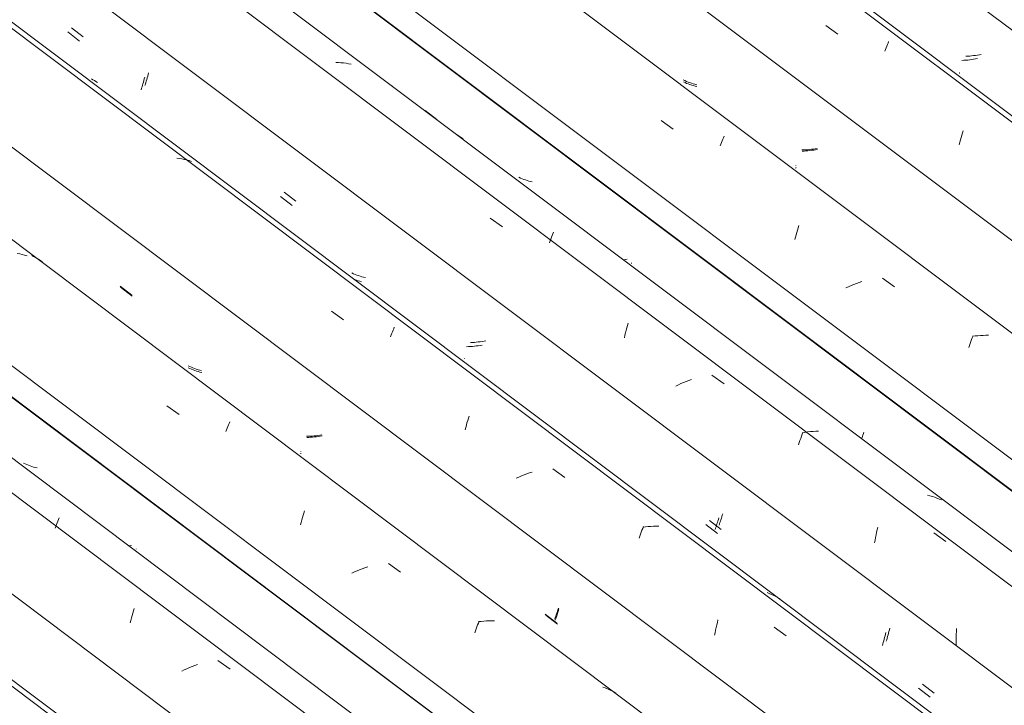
# Model space of a CAD drawing. Header units: millimetres. Extents: x 6528 to 21779, y 617 to 11154.
# Tile 90 of 106: x 16143 to 16921, y 6388 to 6930. Entities that reach past the tile are written whole.
import ezdxf

# ---------------------------------------------------------------- set-up
doc = ezdxf.new("R2010")
doc.units = ezdxf.units.MM
doc.layers.add('A-GLAZ-CWMG', color=7, linetype='Continuous', lineweight=5)

# ---------------------------------------------------------------- blocks, each defined once
blk = doc.blocks.new('FP_72-ISO_02')
at = {"layer": 'A-GLAZ-CWMG'}
blk.add_line((17574.3, 5329.67), (13328.06, 8516.71), dxfattribs=at)
blk = doc.blocks.new('FP_74-ISO_02')
at = {"layer": 'A-GLAZ-CWMG'}
blk.add_line((17686.87, 5392.8), (13328.06, 8664.33), dxfattribs=at)
blk = doc.blocks.new('FP_75-ISO_02')
at = {"layer": 'A-GLAZ-CWMG', "color": 9, "true_color": 0xc0c0c0}
for p, q in [((16230.02, 6514.23), (16229.46, 6514.15)), ((16231.54, 6514.48), (16230.02, 6514.23))]:
    blk.add_line(p, q, dxfattribs=at)
blk = doc.blocks.new('Rectangular Mullion - Telha Fibrocimento - Ondulada-1908998-ISO_02')
at = {"layer": 'A-GLAZ-CWMG'}
for p, q in [((17749.22, 5421.66), (13328.06, 8739.99)), ((17747.01, 5422.93), (13328.06, 8739.59))]:
    blk.add_line(p, q, dxfattribs=at)
for name in ['FP_72-ISO_02', 'FP_74-ISO_02', 'FP_75-ISO_02']:
    blk.add_blockref(name, (0, 0), dxfattribs=at)
blk = doc.blocks.new('FP_86-ISO_02')
at = {"layer": 'A-GLAZ-CWMG'}
blk.add_line((17571.31, 5326.78), (13328.06, 8511.58), dxfattribs=at)
blk = doc.blocks.new('FP_88-ISO_02')
at = {"layer": 'A-GLAZ-CWMG'}
blk.add_line((17705.32, 5406.44), (13328.06, 8691.81), dxfattribs=at)
at = {"layer": 'A-GLAZ-CWMG', "color": 9, "true_color": 0xc0c0c0}
for p, q in [((16173.72, 6535.13), (16174.23, 6536.38)), ((16171.05, 6528.2), (16171.6, 6529.67)), ((16171.6, 6529.67), (16172.14, 6531.1)), ((16172.14, 6531.1), (16172.67, 6532.49)), ((16172.67, 6532.49), (16173.2, 6533.83)), ((16173.2, 6533.83), (16173.72, 6535.13)), ((16231.4, 6457.4), (16231.9, 6459.32)), ((16231.9, 6459.32), (16232.41, 6461.21)), ((16232.41, 6461.21), (16232.93, 6463.07)), ((16232.93, 6463.07), (16233.45, 6464.89)), ((16230.44, 6453.47), (16230.91, 6455.45)), ((16230.91, 6455.45), (16231.4, 6457.4)), ((16281.38, 6419.8), (16279.28, 6418.97)), ((16283.48, 6420.59), (16281.38, 6419.8)), ((16299.74, 6423.68), (16309.39, 6416.85)), ((16273.11, 6416.32), (16271.08, 6415.39)), ((16275.15, 6417.23), (16273.11, 6416.32)), ((16277.21, 6418.12), (16275.15, 6417.23)), ((16279.28, 6418.97), (16277.21, 6418.12))]:
    blk.add_line(p, q, dxfattribs=at)
blk = doc.blocks.new('FP_89-ISO_02')
at = {"layer": 'A-GLAZ-CWMG', "color": 9, "true_color": 0xc0c0c0}
for p, q in [((16147.44, 6578.96), (16146.18, 6579.55)), ((16148.72, 6578.4), (16147.44, 6578.96)), ((16150.02, 6577.87), (16148.72, 6578.4)), ((16151.34, 6577.37), (16150.02, 6577.87)), ((16152.67, 6576.92), (16151.34, 6577.37)), ((16154.03, 6576.49), (16152.67, 6576.92)), ((16155.4, 6576.11), (16154.03, 6576.49)), ((16156.78, 6575.75), (16155.4, 6576.11)), ((16235.15, 6511.9), (16235.16, 6512.04)), ((16235.17, 6511.79), (16235.15, 6511.9)), ((16235.2, 6511.72), (16235.17, 6511.79))]:
    blk.add_line(p, q, dxfattribs=at)
blk = doc.blocks.new('FP_90-ISO_02')
at = {"layer": 'A-GLAZ-CWMG'}
blk.add_line((17835.87, 5480.84), (13328.06, 8864.2), dxfattribs=at)
at = {"layer": 'A-GLAZ-CWMG', "color": 9, "true_color": 0xc0c0c0}
for p, q in [((16143.14, 6744.82), (16141.18, 6745.2)), ((16145.08, 6744.38), (16143.14, 6744.82)), ((16146.99, 6743.89), (16145.08, 6744.38)), ((16148.87, 6743.34), (16146.99, 6743.89)), ((16259.38, 6624.78), (16269, 6617.94)), ((16306.58, 6606), (16307.11, 6607.32)), ((16307.11, 6607.32), (16307.63, 6608.6)), ((16307.63, 6608.6), (16308.13, 6609.82)), ((16308.13, 6609.82), (16308.63, 6610.99)), ((16308.63, 6610.99), (16309.11, 6612.12)), ((16306.04, 6604.64), (16306.58, 6606)), ((16366.09, 6534.69), (16366.62, 6536.56)), ((16366.62, 6536.56), (16367.15, 6538.38)), ((16367.15, 6538.38), (16367.69, 6540.18)), ((16367.69, 6540.18), (16368.23, 6541.93)), ((16365.08, 6530.87), (16365.58, 6532.8)), ((16365.58, 6532.8), (16366.09, 6534.69)), ((16418.08, 6497.72), (16415.95, 6496.99)), ((16434.41, 6500.3), (16444.04, 6493.44)), ((16407.58, 6493.72), (16405.52, 6492.83)), ((16409.65, 6494.59), (16407.58, 6493.72)), ((16411.74, 6495.42), (16409.65, 6494.59)), ((16413.84, 6496.22), (16411.74, 6495.42)), ((16415.95, 6496.99), (16413.84, 6496.22)), ((16504.43, 6450.34), (16504.98, 6451.84)), ((16504.98, 6451.84), (16505.53, 6453.29)), ((16505.53, 6453.29), (16506.08, 6454.7)), ((16507.75, 6454.65), (16505.61, 6454.42)), ((16509.89, 6454.83), (16507.75, 6454.65)), ((16512.01, 6454.95), (16509.89, 6454.83)), ((16514.13, 6455.03), (16512.01, 6454.95)), ((16516.23, 6455.05), (16514.13, 6455.03)), ((16518.31, 6455.02), (16516.23, 6455.05)), ((16502.76, 6445.59), (16503.32, 6447.21)), ((16503.32, 6447.21), (16503.88, 6448.8)), ((16503.88, 6448.8), (16504.43, 6450.34)), ((16605.69, 6402.12), (16603.88, 6402.79)), ((16607.48, 6401.39), (16605.69, 6402.12)), ((16609.23, 6400.6), (16607.48, 6401.39)), ((16610.95, 6399.77), (16609.23, 6400.6)), ((16612.63, 6398.87), (16610.95, 6399.77)), ((16614.28, 6397.92), (16612.63, 6398.87))]:
    blk.add_line(p, q, dxfattribs=at)
blk = doc.blocks.new('FP_91-ISO_02')
at = {"layer": 'A-GLAZ-CWMG', "color": 9, "true_color": 0xc0c0c0}
for p, q in [((16222.7, 6718.53), (16231.94, 6711.4)), ((16277.55, 6654.28), (16276.29, 6654.87)), ((16278.83, 6653.72), (16277.55, 6654.28)), ((16280.14, 6653.2), (16278.83, 6653.72)), ((16281.46, 6652.71), (16280.14, 6653.2)), ((16282.79, 6652.26), (16281.46, 6652.71)), ((16284.15, 6651.84), (16282.79, 6652.26)), ((16285.52, 6651.46), (16284.15, 6651.84)), ((16286.91, 6651.11), (16285.52, 6651.46)), ((16371.47, 6599.9), (16369.96, 6599.83)), ((16372.99, 6600), (16371.47, 6599.9)), ((16374.51, 6600.12), (16372.99, 6600)), ((16376.04, 6600.28), (16374.51, 6600.12)), ((16377.57, 6600.46), (16376.04, 6600.28)), ((16379.09, 6600.68), (16377.57, 6600.46)), ((16380.62, 6600.92), (16379.09, 6600.68)), ((16382.14, 6601.18), (16380.62, 6600.92)), ((16365.25, 6587.19), (16365.27, 6587.34)), ((16365.26, 6587.08), (16365.25, 6587.19)), ((16365.3, 6587), (16365.26, 6587.08)), ((16558.91, 6459.42), (16568.15, 6452.31)), ((16567.07, 6457.69), (16567.44, 6458.78)), ((16567.44, 6458.78), (16567.81, 6459.9)), ((16567.81, 6459.9), (16568.18, 6461.05)), ((16568.18, 6461.05), (16568.54, 6462.23)), ((16568.54, 6462.23), (16568.91, 6463.43)), ((16568.91, 6463.43), (16569.27, 6464.66)), ((16566.33, 6455.59), (16566.7, 6456.62)), ((16566.7, 6456.62), (16567.07, 6457.69))]:
    blk.add_line(p, q, dxfattribs=at)
blk = doc.blocks.new('FP_92-ISO_02')
at = {"layer": 'A-GLAZ-CWMG'}
blk.add_line((17965.33, 5555.44), (13328.06, 9035.96), dxfattribs=at)
at = {"layer": 'A-GLAZ-CWMG', "color": 9, "true_color": 0xc0c0c0}
for p, q in [((16269.28, 6820.18), (16267.28, 6820.47)), ((16271.25, 6819.83), (16269.28, 6820.18)), ((16273.2, 6819.43), (16271.25, 6819.83)), ((16275.13, 6818.97), (16273.2, 6819.43)), ((16277.02, 6818.45), (16275.13, 6818.97)), ((16278.89, 6817.88), (16277.02, 6818.45)), ((16389.4, 6699.68), (16399.02, 6692.83)), ((16437.63, 6683.35), (16438.14, 6684.56)), ((16438.14, 6684.56), (16438.63, 6685.72)), ((16438.63, 6685.72), (16439.11, 6686.83)), ((16436.05, 6679.43), (16436.58, 6680.79)), ((16436.58, 6680.79), (16437.11, 6682.09)), ((16437.11, 6682.09), (16437.63, 6683.35)), ((16497.1, 6613.24), (16497.64, 6615.03)), ((16497.64, 6615.03), (16498.19, 6616.78)), ((16495.02, 6605.75), (16495.52, 6607.68)), ((16495.52, 6607.68), (16496.04, 6609.57)), ((16496.04, 6609.57), (16496.56, 6611.42)), ((16496.56, 6611.42), (16497.1, 6613.24)), ((16537.48, 6568.58), (16535.43, 6567.7)), ((16539.56, 6569.44), (16537.48, 6568.58)), ((16541.64, 6570.27), (16539.56, 6569.44)), ((16543.75, 6571.07), (16541.64, 6570.27)), ((16545.86, 6571.83), (16543.75, 6571.07)), ((16547.99, 6572.56), (16545.86, 6571.83)), ((16564.33, 6575.08), (16573.95, 6568.22)), ((16635.41, 6528.03), (16635.95, 6529.43)), ((16637.63, 6529.37), (16635.49, 6529.15)), ((16639.77, 6529.53), (16637.63, 6529.37)), ((16641.89, 6529.65), (16639.77, 6529.53)), ((16644, 6529.72), (16641.89, 6529.65)), ((16646.1, 6529.73), (16644, 6529.72)), ((16648.18, 6529.69), (16646.1, 6529.73)), ((16632.64, 6520.35), (16633.19, 6521.97)), ((16633.19, 6521.97), (16633.75, 6523.55)), ((16633.75, 6523.55), (16634.31, 6525.09)), ((16634.31, 6525.09), (16634.86, 6526.58)), ((16634.86, 6526.58), (16635.41, 6528.03)), ((16735.47, 6476.63), (16733.66, 6477.32)), ((16737.25, 6475.89), (16735.47, 6476.63)), ((16738.99, 6475.1), (16737.25, 6475.89)), ((16740.7, 6474.24), (16738.99, 6475.1)), ((16742.38, 6473.34), (16740.7, 6474.24)), ((16744.02, 6472.37), (16742.38, 6473.34)), ((16693.5, 6449.81), (16693.96, 6451.82)), ((16693.96, 6451.82), (16694.43, 6453.8)), ((16694.43, 6453.8), (16694.92, 6455.75)), ((16692.22, 6443.62), (16692.63, 6445.71)), ((16692.63, 6445.71), (16693.05, 6447.77)), ((16693.05, 6447.77), (16693.5, 6449.81)), ((16739.25, 6450.03), (16748.87, 6443.14))]:
    blk.add_line(p, q, dxfattribs=at)
blk = doc.blocks.new('FP_93-ISO_02')
at = {"layer": 'A-GLAZ-CWMG', "color": 9, "true_color": 0xc0c0c0}
for p, q in [((16183.97, 6923.29), (16193.21, 6916.15)), ((16244.53, 6886.38), (16244.86, 6887.72)), ((16200.98, 6882.35), (16199.85, 6883.14)), ((16202.14, 6881.59), (16200.98, 6882.35)), ((16203.31, 6880.86), (16202.14, 6881.59)), ((16204.51, 6880.17), (16203.31, 6880.86)), ((16242.05, 6877.64), (16242.42, 6878.81)), ((16242.42, 6878.81), (16242.78, 6880.01)), ((16242.78, 6880.01), (16243.14, 6881.24)), ((16243.14, 6881.24), (16243.5, 6882.49)), ((16243.5, 6882.49), (16243.85, 6883.76)), ((16243.85, 6883.76), (16244.2, 6885.06)), ((16244.2, 6885.06), (16244.53, 6886.38)), ((16352.08, 6793.47), (16361.33, 6786.33)), ((16406.92, 6729.18), (16405.66, 6729.77)), ((16408.21, 6728.63), (16406.92, 6729.18)), ((16409.51, 6728.11), (16408.21, 6728.63)), ((16410.83, 6727.62), (16409.51, 6728.11)), ((16412.17, 6727.17), (16410.83, 6727.62)), ((16413.53, 6726.76), (16412.17, 6727.17)), ((16414.9, 6726.38), (16413.53, 6726.76)), ((16416.29, 6726.03), (16414.9, 6726.38)), ((16500.87, 6674.84), (16499.36, 6674.78)), ((16502.39, 6674.94), (16500.87, 6674.84)), ((16503.91, 6675.07), (16502.39, 6674.94)), ((16505.44, 6675.23), (16503.91, 6675.07)), ((16506.96, 6675.41), (16505.44, 6675.23)), ((16508.49, 6675.62), (16506.96, 6675.41)), ((16510.02, 6675.87), (16508.49, 6675.62)), ((16511.54, 6676.13), (16510.02, 6675.87)), ((16494.62, 6662.07), (16494.63, 6662.22)), ((16494.62, 6661.96), (16494.62, 6662.07)), ((16494.65, 6661.87), (16494.62, 6661.96)), ((16697.59, 6536.01), (16697.96, 6537.19)), ((16697.96, 6537.19), (16698.32, 6538.39)), ((16698.32, 6538.39), (16698.68, 6539.62)), ((16688.32, 6534.37), (16697.56, 6527.26)), ((16695.74, 6530.54), (16696.11, 6531.58)), ((16696.11, 6531.58), (16696.48, 6532.64)), ((16696.48, 6532.64), (16696.85, 6533.74)), ((16696.85, 6533.74), (16697.22, 6534.86)), ((16697.22, 6534.86), (16697.59, 6536.01)), ((16829.01, 6442.64), (16829.37, 6443.91)), ((16829.37, 6443.91), (16829.71, 6445.2)), ((16829.71, 6445.2), (16830.05, 6446.51)), ((16830.05, 6446.51), (16830.38, 6447.85)), ((16830.38, 6447.85), (16830.7, 6449.2)), ((16827.93, 6438.98), (16828.29, 6440.18)), ((16828.29, 6440.18), (16828.66, 6441.39)), ((16828.66, 6441.39), (16829.01, 6442.64)), ((16856.47, 6405.12), (16865.71, 6398.02))]:
    blk.add_line(p, q, dxfattribs=at)
blk = doc.blocks.new('FP_94-ISO_02')
at = {"layer": 'A-GLAZ-CWMG'}
blk.add_line((18077.9, 5618.56), (13328.06, 9183.58), dxfattribs=at)
blk = doc.blocks.new('FP_95-ISO_02')
at = {"layer": 'A-GLAZ-CWMG', "color": 9, "true_color": 0xc0c0c0}
for p, q in [((16463.57, 6858.01), (16472.82, 6850.88)), ((16621.51, 6740.41), (16620.12, 6740.19)), ((16623.03, 6740.67), (16621.51, 6740.41)), ((16808.51, 6598.79), (16808.71, 6599.4)), ((16808.71, 6599.4), (16809.08, 6600.55)), ((16809.08, 6600.55), (16809.45, 6601.72)), ((16809.45, 6601.72), (16809.81, 6602.93)), ((16809.81, 6602.93), (16810.17, 6604.15))]:
    blk.add_line(p, q, dxfattribs=at)
blk = doc.blocks.new('Rectangular Mullion - Telha Fibrocimento - Ondulada-V79-ISO_02')
at = {"layer": 'A-GLAZ-CWMG'}
for p, q in [((18140.25, 5647.42), (13356.35, 9238.01)), ((18138.04, 5648.69), (13356.35, 9237.62)), ((17896.57, 5508.37), (13328.06, 8937.28)), ((17766.52, 5433.1), (13328.06, 8764.41)), ((17632.03, 5354.04), (13328.06, 8584.4))]:
    blk.add_line(p, q, dxfattribs=at)
for name in ['FP_92-ISO_02', 'FP_94-ISO_02', 'FP_95-ISO_02', 'FP_90-ISO_02', 'FP_93-ISO_02', 'FP_88-ISO_02', 'FP_91-ISO_02', 'FP_86-ISO_02', 'FP_89-ISO_02']:
    blk.add_blockref(name, (0, 0), dxfattribs=at)
blk = doc.blocks.new('FP_103-ISO_02')
at = {"layer": 'A-GLAZ-CWMG'}
blk.add_line((17837.96, 5479.25), (13328.06, 8864.18), dxfattribs=at)
at = {"layer": 'A-GLAZ-CWMG', "color": 9, "true_color": 0xc0c0c0}
for p, q in [((16154.01, 6742.84), (16152.54, 6743.57)), ((16155.46, 6742.07), (16154.01, 6742.84)), ((16156.87, 6741.25), (16155.46, 6742.07)), ((16158.26, 6740.39), (16156.87, 6741.25)), ((16159.62, 6739.48), (16158.26, 6740.39)), ((16160.94, 6738.53), (16159.62, 6739.48))]:
    blk.add_line(p, q, dxfattribs=at)
blk = doc.blocks.new('FP_104-ISO_02')
at = {"layer": 'A-GLAZ-CWMG', "color": 9, "true_color": 0xc0c0c0}
for p, q in [((16222.56, 6719.38), (16231.8, 6712.24)), ((16277.46, 6655.88), (16276.2, 6656.49)), ((16278.73, 6655.3), (16277.46, 6655.88)), ((16280.02, 6654.75), (16278.73, 6655.3)), ((16281.33, 6654.24), (16280.02, 6654.75)), ((16282.66, 6653.76), (16281.33, 6654.24)), ((16284.01, 6653.32), (16282.66, 6653.76)), ((16285.37, 6652.91), (16284.01, 6653.32)), ((16286.75, 6652.53), (16285.37, 6652.91)), ((16371.17, 6600.85), (16369.66, 6600.83)), ((16372.69, 6600.91), (16371.17, 6600.85)), ((16374.21, 6601), (16372.69, 6600.91)), ((16375.73, 6601.11), (16374.21, 6601)), ((16377.26, 6601.25), (16375.73, 6601.11)), ((16378.79, 6601.43), (16377.26, 6601.25)), ((16380.32, 6601.63), (16378.79, 6601.43)), ((16381.85, 6601.85), (16380.32, 6601.63)), ((16365.14, 6588.89), (16365.14, 6589.04)), ((16365.16, 6588.79), (16365.14, 6588.89)), ((16558.41, 6460.26), (16567.65, 6453.15)), ((16566.24, 6457.49), (16566.67, 6458.66)), ((16566.67, 6458.66), (16567.1, 6459.87)), ((16567.1, 6459.87), (16567.53, 6461.11)), ((16567.53, 6461.11), (16567.96, 6462.39)), ((16567.96, 6462.39), (16568.39, 6463.71)), ((16568.39, 6463.71), (16568.81, 6465.06)), ((16565.82, 6456.36), (16566.24, 6457.49))]:
    blk.add_line(p, q, dxfattribs=at)
blk = doc.blocks.new('FP_105-ISO_02')
at = {"layer": 'A-GLAZ-CWMG'}
blk.add_line((17962.34, 5552.54), (13328.06, 9030.83), dxfattribs=at)
blk = doc.blocks.new('FP_106-ISO_02')
at = {"layer": 'A-GLAZ-CWMG', "color": 9, "true_color": 0xc0c0c0}
for p, q in [((16180.98, 6920.02), (16190.22, 6912.88)), ((16240.15, 6877.95), (16240.5, 6879.19)), ((16240.5, 6879.19), (16240.86, 6880.46)), ((16240.86, 6880.46), (16241.2, 6881.75)), ((16241.2, 6881.75), (16241.54, 6883.07)), ((16241.54, 6883.07), (16241.88, 6884.4)), ((16239.05, 6874.37), (16239.41, 6875.54)), ((16239.41, 6875.54), (16239.78, 6876.73)), ((16239.78, 6876.73), (16240.15, 6877.95)), ((16349.06, 6790.19), (16358.3, 6783.05)), ((16409.15, 6724.01), (16407.81, 6724.47)), ((16410.5, 6723.59), (16409.15, 6724.01)), ((16411.88, 6723.21), (16410.5, 6723.59)), ((16413.26, 6722.85), (16411.88, 6723.21)), ((16497.81, 6671.58), (16496.3, 6671.52)), ((16499.33, 6671.67), (16497.81, 6671.58)), ((16500.86, 6671.79), (16499.33, 6671.67)), ((16502.38, 6671.94), (16500.86, 6671.79)), ((16503.91, 6672.12), (16502.38, 6671.94)), ((16505.44, 6672.32), (16503.91, 6672.12)), ((16506.96, 6672.56), (16505.44, 6672.32)), ((16508.49, 6672.82), (16506.96, 6672.56)), ((16685.23, 6531.09), (16694.47, 6523.98)), ((16693.02, 6528.27), (16693.39, 6529.33)), ((16693.39, 6529.33), (16693.76, 6530.41)), ((16693.76, 6530.41), (16694.13, 6531.53)), ((16694.13, 6531.53), (16694.5, 6532.67)), ((16694.5, 6532.67), (16694.87, 6533.84)), ((16694.87, 6533.84), (16695.24, 6535.04)), ((16695.24, 6535.04), (16695.6, 6536.26)), ((16692.65, 6527.25), (16693.02, 6528.27)), ((16826.62, 6441.79), (16826.96, 6443.1)), ((16826.96, 6443.1), (16827.29, 6444.43)), ((16827.29, 6444.43), (16827.62, 6445.77)), ((16824.82, 6435.62), (16825.19, 6436.8)), ((16825.19, 6436.8), (16825.55, 6438.01)), ((16825.55, 6438.01), (16825.91, 6439.25)), ((16825.91, 6439.25), (16826.27, 6440.51)), ((16826.27, 6440.51), (16826.62, 6441.79)), ((16853.35, 6401.84), (16862.59, 6394.74))]:
    blk.add_line(p, q, dxfattribs=at)
blk = doc.blocks.new('FP_107-ISO_02')
at = {"layer": 'A-GLAZ-CWMG'}
blk.add_line((18096.35, 5632.2), (13346.83, 9196.97), dxfattribs=at)
at = {"layer": 'A-GLAZ-CWMG', "color": 9, "true_color": 0xc0c0c0}
for p, q in [((16394.93, 6895.9), (16392.87, 6895.99)), ((16396.98, 6895.75), (16394.93, 6895.9)), ((16399.01, 6895.54), (16396.98, 6895.75)), ((16401.01, 6895.29), (16399.01, 6895.54)), ((16403, 6894.98), (16401.01, 6895.29)), ((16404.97, 6894.61), (16403, 6894.98)), ((16437.93, 6877.38), (16437.91, 6877.5)), ((16490.48, 6837.87), (16488.86, 6838.86)), ((16492.06, 6836.82), (16490.48, 6837.87)), ((16493.6, 6835.73), (16492.06, 6836.82)), ((16514.95, 6772.91), (16524.59, 6766.1)), ((16561.64, 6753.61), (16562.19, 6755.1)), ((16562.19, 6755.1), (16562.73, 6756.55)), ((16562.73, 6756.55), (16563.27, 6757.95)), ((16563.27, 6757.95), (16563.8, 6759.31)), ((16563.8, 6759.31), (16564.33, 6760.62)), ((16564.33, 6760.62), (16564.84, 6761.88)), ((16621.91, 6682.58), (16622.4, 6684.52)), ((16622.4, 6684.52), (16622.91, 6686.42)), ((16622.91, 6686.42), (16623.43, 6688.29)), ((16623.43, 6688.29), (16623.95, 6690.13)), ((16620.96, 6678.63), (16621.43, 6680.62)), ((16621.43, 6680.62), (16621.91, 6682.58)), ((16673.93, 6645.73), (16671.83, 6644.93)), ((16690.16, 6648.92), (16699.8, 6642.09)), ((16663.59, 6641.41), (16661.57, 6640.47)), ((16665.62, 6642.33), (16663.59, 6641.41)), ((16667.67, 6643.23), (16665.62, 6642.33)), ((16669.74, 6644.09), (16667.67, 6643.23)), ((16671.83, 6644.93), (16669.74, 6644.09)), ((16759.71, 6597.52), (16760.27, 6599.16)), ((16760.27, 6599.16), (16760.82, 6600.77)), ((16760.82, 6600.77), (16761.37, 6602.33)), ((16761.37, 6602.33), (16761.92, 6603.85)), ((16763.61, 6603.87), (16761.46, 6603.53)), ((16765.76, 6604.18), (16763.61, 6603.87)), ((16767.91, 6604.43), (16765.76, 6604.18)), ((16770.05, 6604.64), (16767.91, 6604.43)), ((16772.18, 6604.79), (16770.05, 6604.64)), ((16774.29, 6604.9), (16772.18, 6604.79)), ((16758.62, 6594.12), (16759.16, 6595.84)), ((16759.16, 6595.84), (16759.71, 6597.52)), ((16862.45, 6553.82), (16860.55, 6554.32)), ((16864.32, 6553.26), (16862.45, 6553.82)), ((16866.17, 6552.64), (16864.32, 6553.26)), ((16867.99, 6551.97), (16866.17, 6552.64)), ((16869.77, 6551.25), (16867.99, 6551.97)), ((16871.53, 6550.48), (16869.77, 6551.25)), ((16820.76, 6527.01), (16821.22, 6529.02)), ((16819.11, 6518.72), (16819.49, 6520.83)), ((16819.49, 6520.83), (16819.9, 6522.91)), ((16819.9, 6522.91), (16820.32, 6524.97)), ((16820.32, 6524.97), (16820.76, 6527.01)), ((16865.41, 6524.47), (16875.05, 6517.61)), ((16818.74, 6516.6), (16819.11, 6518.72)), ((16883.16, 6442.22), (16883.22, 6444.46)), ((16883.22, 6444.46), (16883.31, 6446.7)), ((16883.31, 6446.7), (16883.43, 6448.94)), ((16883.13, 6439.97), (16883.16, 6442.22)), ((16883.14, 6437.72), (16883.13, 6439.97)), ((16883.18, 6435.48), (16883.14, 6437.72))]:
    blk.add_line(p, q, dxfattribs=at)
blk = doc.blocks.new('FP_108-ISO_02')
at = {"layer": 'A-GLAZ-CWMG', "color": 9, "true_color": 0xc0c0c0}
for p, q in [((16538.78, 6804.68), (16537.51, 6805.26)), ((16540.06, 6804.14), (16538.78, 6804.68)), ((16541.37, 6803.63), (16540.06, 6804.14)), ((16542.7, 6803.15), (16541.37, 6803.63)), ((16544.04, 6802.71), (16542.7, 6803.15)), ((16545.4, 6802.31), (16544.04, 6802.71)), ((16546.78, 6801.94), (16545.4, 6802.31)), ((16548.18, 6801.6), (16546.78, 6801.94)), ((16626.47, 6737.52), (16626.49, 6737.68)), ((16626.47, 6737.39), (16626.47, 6737.52)), ((16626.49, 6737.3), (16626.47, 6737.39))]:
    blk.add_line(p, q, dxfattribs=at)
blk = doc.blocks.new('FP_109-ISO_02')
at = {"layer": 'A-GLAZ-CWMG'}
blk.add_line((18226.9, 5706.6), (11838.19, 10501.68), dxfattribs=at)
at = {"layer": 'A-GLAZ-CWMG', "color": 9, "true_color": 0xc0c0c0}
for p, q in [((16650, 6850.16), (16659.61, 6843.32)), ((16697.18, 6831.48), (16697.71, 6832.81)), ((16697.71, 6832.81), (16698.24, 6834.1)), ((16698.24, 6834.1), (16698.75, 6835.34)), ((16698.75, 6835.34), (16699.26, 6836.53)), ((16699.26, 6836.53), (16699.75, 6837.67)), ((16696.64, 6830.09), (16697.18, 6831.48)), ((16757.13, 6761.8), (16757.66, 6763.64)), ((16757.66, 6763.64), (16758.2, 6765.44)), ((16758.2, 6765.44), (16758.74, 6767.21)), ((16755.6, 6756.07), (16756.1, 6758.01)), ((16756.1, 6758.01), (16756.61, 6759.92)), ((16756.61, 6759.92), (16757.13, 6761.8)), ((16824.86, 6725.59), (16834.48, 6718.73)), ((16798.06, 6718.85), (16796.02, 6717.95)), ((16800.13, 6719.73), (16798.06, 6718.85)), ((16802.21, 6720.57), (16800.13, 6719.73)), ((16804.31, 6721.38), (16802.21, 6720.57)), ((16806.41, 6722.16), (16804.31, 6721.38)), ((16808.54, 6722.91), (16806.41, 6722.16)), ((16894.81, 6675.61), (16895.37, 6677.14)), ((16895.37, 6677.14), (16895.92, 6678.61)), ((16895.92, 6678.61), (16896.47, 6680.04)), ((16898.15, 6680), (16896, 6679.75)), ((16900.29, 6680.2), (16898.15, 6680)), ((16902.42, 6680.35), (16900.29, 6680.2)), ((16904.54, 6680.45), (16902.42, 6680.35)), ((16906.65, 6680.5), (16904.54, 6680.45)), ((16908.74, 6680.5), (16906.65, 6680.5)), ((16893.14, 6670.8), (16893.69, 6672.44)), ((16893.69, 6672.44), (16894.25, 6674.05)), ((16894.25, 6674.05), (16894.81, 6675.61))]:
    blk.add_line(p, q, dxfattribs=at)
blk = doc.blocks.new('FP_110-ISO_02')
at = {"layer": 'A-GLAZ-CWMG', "color": 9, "true_color": 0xc0c0c0}
for p, q in [((16668.87, 6880.01), (16667.6, 6880.59)), ((16670.16, 6879.47), (16668.87, 6880.01)), ((16671.47, 6878.96), (16670.16, 6879.47)), ((16672.8, 6878.49), (16671.47, 6878.96)), ((16674.15, 6878.06), (16672.8, 6878.49)), ((16675.51, 6877.65), (16674.15, 6878.06)), ((16676.89, 6877.29), (16675.51, 6877.65)), ((16678.29, 6876.96), (16676.89, 6877.29)), ((16762.94, 6825.97), (16761.42, 6825.89)), ((16764.46, 6826.08), (16762.94, 6825.97)), ((16765.98, 6826.23), (16764.46, 6826.08)), ((16767.51, 6826.4), (16765.98, 6826.23)), ((16769.03, 6826.6), (16767.51, 6826.4)), ((16770.56, 6826.83), (16769.03, 6826.6)), ((16772.08, 6827.08), (16770.56, 6826.83)), ((16773.61, 6827.36), (16772.08, 6827.08)), ((16756.55, 6812.69), (16756.56, 6812.82)), ((16756.58, 6812.6), (16756.55, 6812.69)), ((16756.56, 6812.82), (16756.58, 6812.99))]:
    blk.add_line(p, q, dxfattribs=at)
blk = doc.blocks.new('FP_111-ISO_02')
at = {"layer": 'A-GLAZ-CWMG'}
blk.add_line((18356.36, 5781.2), (11967.65, 10576.28), dxfattribs=at)
at = {"layer": 'A-GLAZ-CWMG', "color": 9, "true_color": 0xc0c0c0}
for p, q in [((16780.05, 6925.08), (16789.66, 6918.23)), ((16828.27, 6908.87), (16828.78, 6910.1)), ((16828.78, 6910.1), (16829.28, 6911.27)), ((16829.28, 6911.27), (16829.77, 6912.4)), ((16826.67, 6904.91), (16827.21, 6906.28)), ((16827.21, 6906.28), (16827.74, 6907.6)), ((16827.74, 6907.6), (16828.27, 6908.87)), ((16887.63, 6838.52), (16888.18, 6840.32)), ((16888.18, 6840.32), (16888.72, 6842.08)), ((16885.56, 6830.98), (16886.06, 6832.92)), ((16886.06, 6832.92), (16886.58, 6834.82)), ((16886.58, 6834.82), (16887.1, 6836.69)), ((16887.1, 6836.69), (16887.63, 6838.52))]:
    blk.add_line(p, q, dxfattribs=at)
blk = doc.blocks.new('FP_112-ISO_02')
at = {"layer": 'A-GLAZ-CWMG', "color": 9, "true_color": 0xc0c0c0}
for p, q in [((16902.98, 6902.29), (16901.46, 6902.01)), ((16892.31, 6900.9), (16890.8, 6900.82)), ((16893.83, 6901.01), (16892.31, 6900.9)), ((16895.36, 6901.16), (16893.83, 6901.01)), ((16896.88, 6901.33), (16895.36, 6901.16)), ((16898.41, 6901.53), (16896.88, 6901.33)), ((16899.94, 6901.76), (16898.41, 6901.53)), ((16901.46, 6902.01), (16899.94, 6901.76)), ((16885.9, 6887.58), (16885.91, 6887.71)), ((16885.92, 6887.48), (16885.9, 6887.58)), ((16885.91, 6887.71), (16885.93, 6887.88)), ((16885.97, 6887.41), (16885.92, 6887.48))]:
    blk.add_line(p, q, dxfattribs=at)
blk = doc.blocks.new('Rectangular Mullion - Telha Fibrocimento - Ondulada-V99-ISO_02')
at = {"layer": 'A-GLAZ-CWMG'}
for p, q in [((18287.6, 5734.13), (11979.17, 10468.95)), ((18157.55, 5658.86), (11848.99, 10393.79)), ((18023.06, 5579.8), (13328.06, 9103.65))]:
    blk.add_line(p, q, dxfattribs=at)
for name in ['FP_111-ISO_02', 'FP_109-ISO_02', 'FP_112-ISO_02', 'FP_107-ISO_02', 'FP_110-ISO_02', 'FP_105-ISO_02', 'FP_108-ISO_02', 'FP_106-ISO_02', 'FP_103-ISO_02', 'FP_104-ISO_02']:
    blk.add_blockref(name, (0, 0), dxfattribs=at)
blk = doc.blocks.new('FP_122-ISO_02')
at = {"layer": 'A-GLAZ-CWMG'}
blk.add_line((18228.99, 5705.01), (11924.37, 10436.98), dxfattribs=at)
blk = doc.blocks.new('FP_123-ISO_02')
at = {"layer": 'A-GLAZ-CWMG', "color": 9, "true_color": 0xc0c0c0}
for p, q in [((16668.76, 6881.6), (16667.5, 6882.2)), ((16670.05, 6881.04), (16668.76, 6881.6)), ((16671.35, 6880.51), (16670.05, 6881.04)), ((16672.67, 6880.01), (16671.35, 6880.51)), ((16674, 6879.55), (16672.67, 6880.01)), ((16675.36, 6879.12), (16674, 6879.55)), ((16676.73, 6878.73), (16675.36, 6879.12)), ((16678.11, 6878.36), (16676.73, 6878.73)), ((16762.62, 6826.91), (16761.11, 6826.86)), ((16764.14, 6826.98), (16762.62, 6826.91)), ((16765.67, 6827.08), (16764.14, 6826.98)), ((16767.19, 6827.21), (16765.67, 6827.08)), ((16768.72, 6827.37), (16767.19, 6827.21)), ((16770.25, 6827.56), (16768.72, 6827.37)), ((16771.78, 6827.77), (16770.25, 6827.56)), ((16773.31, 6828.01), (16771.78, 6827.77)), ((16756.43, 6814.52), (16756.44, 6814.68)), ((16756.44, 6814.4), (16756.43, 6814.52)), ((16756.49, 6814.32), (16756.44, 6814.4))]:
    blk.add_line(p, q, dxfattribs=at)
blk = doc.blocks.new('FP_124-ISO_02')
at = {"layer": 'A-GLAZ-CWMG'}
blk.add_line((18353.37, 5778.31), (11964.66, 10573.39), dxfattribs=at)
blk = doc.blocks.new('FP_125-ISO_02')
at = {"layer": 'A-GLAZ-CWMG', "color": 9, "true_color": 0xc0c0c0}
for p, q in [((16889.26, 6897.64), (16887.74, 6897.56)), ((16890.78, 6897.74), (16889.26, 6897.64)), ((16892.3, 6897.88), (16890.78, 6897.74)), ((16893.83, 6898.04), (16892.3, 6897.88)), ((16895.35, 6898.23), (16893.83, 6898.04)), ((16896.88, 6898.45), (16895.35, 6898.23)), ((16898.41, 6898.7), (16896.88, 6898.45)), ((16899.93, 6898.98), (16898.41, 6898.7))]:
    blk.add_line(p, q, dxfattribs=at)
blk = doc.blocks.new('Rectangular Mullion - Telha Fibrocimento - Ondulada-V118-ISO_02')
at = {"layer": 'A-GLAZ-CWMG'}
blk.add_line((18414.09, 5805.56), (12104.46, 10541.28), dxfattribs=at)
for name in ['FP_124-ISO_02', 'FP_125-ISO_02', 'FP_122-ISO_02', 'FP_123-ISO_02']:
    blk.add_blockref(name, (0, 0), dxfattribs=at)

msp = doc.modelspace()

# ---------------------------------------------------------------- block references
at = {"layer": 'A-GLAZ-CWMG'}
for name in ['Rectangular Mullion - Telha Fibrocimento - Ondulada-V118-ISO_02', 'Rectangular Mullion - Telha Fibrocimento - Ondulada-V99-ISO_02', 'Rectangular Mullion - Telha Fibrocimento - Ondulada-V79-ISO_02', 'Rectangular Mullion - Telha Fibrocimento - Ondulada-1908998-ISO_02']:
    msp.add_blockref(name, (0, 0), dxfattribs=at)

doc.saveas('drawing.dxf')
